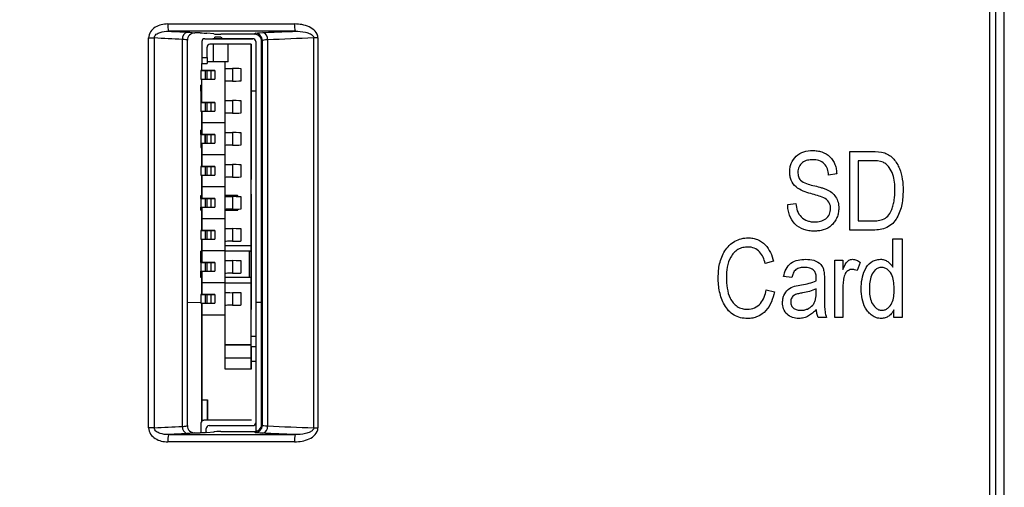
# Model space of a CAD drawing. Header units: millimetres. Extents: x 0 to 840, y 0 to 594.
# Tile 32 of 77: x 312 to 346, y 299 to 315. Entities that reach past the tile are written whole.
import ezdxf

# ---------------------------------------------------------------- set-up
doc = ezdxf.new("R2010")
doc.units = ezdxf.units.MM
doc.header["$LTSCALE"] = 2
doc.linetypes.add('SLD-Solid', pattern=[0])
doc.styles.add('SLDTEXTSTYLE2', font='ARIALN.TTF', dxfattribs={"width": 0.87})
doc.dimstyles.new('SLDDIMSTYLE0', dxfattribs={"dimtxt": 5.4, "dimasz": 5.4, "dimexe": 0, "dimexo": 0.0625, "dimgap": 1.35, "dimtad": 0, "dimdec": 1, "dimrnd": 1e-09, "dimzin": 12, "dimdsep": 46, "dimtxsty": 'SLDTEXTSTYLE2', "dimsah": 1, "dimcen": 0.09, "dimadec": 0, "dimazin": 3, "dimtfac": 1, "dimtdec": 3, "dimtofl": 0, "dimtmove": 0, "dimatfit": 3, "dimfxl": 1, "dimfrac": 2, "dimtolj": 1, "dimtzin": 12, "dimarcsym": 0})

# ---------------------------------------------------------------- blocks, each defined once
blk = doc.blocks.new('_D_2')
at = {"color": 1, "linetype": 'SLD-Solid', "lineweight": 18}
for p, q in [((317.478, 386.238), (280.971, 386.238)), ((282.471, 386.238), (282.471, 340.677)), ((278.271, 336.621), (278.271, 338.142)), ((278.271, 338.142), (286.671, 338.142)), ((286.671, 338.142), (286.671, 336.621)), ((278.271, 321.396), (278.271, 319.874)), ((286.671, 319.874), (286.671, 321.396)), ((278.271, 319.874), (286.671, 319.874)), ((282.471, 256.554), (282.471, 302.114)), ((317.266, 256.554), (280.971, 256.554))]:
    blk.add_line(p, q, dxfattribs=at)
for points in [[(282.471, 386.238), (281.121, 380.838), (283.821, 380.838)], [(282.471, 256.554), (283.821, 261.954), (281.121, 261.954)]]:
    blk.add_solid(points, dxfattribs=at)
at = {"color": 1, "linetype": 'SLD-Solid', "lineweight": 18, "char_height": 5.4, "attachment_point": 1, "rotation": 90, "style": 'SLDTEXTSTYLE2'}
for s, insert in [('5,106', (279.71, 321.396)), ('129,7', (279.71, 303.128))]:
    blk.add_mtext(s, dxfattribs=dict(at, insert=insert))

msp = doc.modelspace()

# ---------------------------------------------------------------- linework, layer by layer
at = {"color": 7, "linetype": 'SLD-Solid', "lineweight": 25}
for p, q in [((345.385, 269.019), (345.385, 381.367)), ((345.58, 381.367), (345.58, 269.019)), ((345.879, 269.019), (345.879, 381.367)), ((318.273, 314.787), (318.085, 314.788)), ((318.736, 314.752), (318.498, 314.778)), ((320.129, 314.743), (318.985, 314.743)), ((316.502, 301.222), (316.502, 314.614)), ((316.502, 314.614), (316.693, 314.614)), ((316.693, 314.614), (316.693, 301.222)), ((317.66, 301.271), (317.66, 314.565)), ((317.833, 301.296), (317.833, 314.54)), ((318.327, 314.488), (318.327, 313.938)), ((318.427, 314.588), (320.077, 314.588)), ((318.427, 314.588), (318.777, 314.588)), ((318.427, 314.588), (318.427, 314.588)), ((320.027, 314.398), (318.607, 314.398)), ((318.707, 314.588), (318.777, 314.588)), ((318.807, 314.588), (318.707, 314.588)), ((318.707, 314.588), (318.777, 314.588)), ((318.777, 314.588), (318.707, 314.588)), ((318.727, 313.798), (318.727, 314.398)), ((318.777, 314.588), (318.777, 314.638)), ((318.977, 314.638), (318.777, 314.638)), ((319.207, 314.588), (318.807, 314.588)), ((318.977, 314.638), (319.029, 314.588)), ((319.029, 314.588), (319.237, 314.588)), ((320.077, 314.588), (319.029, 314.588)), ((319.029, 314.588), (319.207, 314.588)), ((319.307, 314.588), (319.207, 314.588)), ((319.207, 314.588), (319.307, 314.588)), ((319.307, 314.588), (319.207, 314.588)), ((319.207, 314.588), (319.307, 314.588)), ((319.227, 313.798), (319.227, 314.398)), ((319.237, 314.588), (319.327, 314.588)), ((320.027, 307.488), (320.027, 314.398)), ((320.027, 314.398), (320.027, 312.798)), ((320.177, 314.488), (320.177, 312.798)), ((320.41, 314.525), (320.379, 314.494)), ((320.379, 301.342), (320.379, 314.494)), ((320.41, 301.311), (320.41, 314.525)), ((320.588, 314.552), (320.588, 301.284)), ((322.316, 314.616), (322.169, 314.616)), ((322.169, 301.22), (322.169, 314.616)), ((322.316, 314.616), (322.316, 301.22)), ((318.507, 313.938), (318.507, 314.298)), ((318.327, 313.938), (318.507, 313.938)), ((318.327, 313.938), (318.327, 313.738)), ((318.327, 313.938), (318.327, 313.738)), ((318.327, 313.498), (318.327, 313.738)), ((318.327, 313.738), (318.507, 313.738)), ((318.507, 313.938), (318.507, 313.738)), ((318.727, 313.798), (318.507, 313.798)), ((319.227, 313.798), (318.727, 313.798)), ((319.127, 311.698), (319.127, 313.798)), ((318.297, 313.498), (318.297, 313.198)), ((318.447, 313.498), (318.297, 313.498)), ((318.297, 313.498), (318.437, 313.498)), ((318.437, 313.498), (318.571, 313.498)), ((318.447, 313.498), (318.447, 313.198)), ((318.503, 313.498), (318.447, 313.498)), ((318.637, 313.498), (318.503, 313.498)), ((318.503, 313.498), (318.503, 313.198)), ((318.571, 313.498), (318.627, 313.498)), ((318.627, 313.498), (318.777, 313.498)), ((318.777, 313.498), (318.637, 313.498)), ((318.637, 313.498), (318.637, 313.198)), ((318.777, 313.498), (318.777, 313.198)), ((319.131, 313.571), (319.127, 313.571)), ((319.131, 313.126), (319.131, 313.571)), ((319.377, 313.564), (319.377, 313.133)), ((319.677, 313.142), (319.677, 313.555)), ((320.027, 313.688), (320.027, 313.489)), ((320.027, 313.489), (320.027, 313.688)), ((320.027, 313.498), (320.027, 313.648)), ((320.027, 313.648), (320.027, 313.498)), ((320.027, 313.198), (320.027, 313.498)), ((320.027, 313.489), (320.027, 309.988)), ((318.297, 313.198), (318.447, 313.198)), ((318.327, 312.398), (318.327, 313.198)), ((318.327, 312.948), (318.327, 313.198)), ((318.447, 313.198), (318.503, 313.198)), ((318.503, 313.198), (318.637, 313.198)), ((318.637, 313.198), (318.777, 313.198)), ((319.127, 313.126), (319.131, 313.126)), ((320.027, 313.048), (320.027, 313.198)), ((320.027, 313.198), (320.027, 313.048)), ((318.327, 312.988), (318.297, 312.988)), ((318.297, 312.988), (318.327, 312.988)), ((318.297, 312.988), (318.297, 312.398)), ((318.297, 312.788), (318.297, 312.988)), ((318.297, 312.788), (318.297, 312.398)), ((320.027, 304.373), (320.027, 312.798)), ((320.027, 312.798), (320.177, 312.798)), ((320.177, 312.798), (320.177, 304.373)), ((318.297, 312.398), (318.297, 312.098)), ((318.447, 312.398), (318.297, 312.398)), ((318.297, 312.398), (318.437, 312.398)), ((318.327, 312.398), (318.327, 312.648)), ((318.437, 312.398), (318.571, 312.398)), ((318.447, 312.398), (318.447, 312.098)), ((318.503, 312.398), (318.447, 312.398)), ((318.637, 312.398), (318.503, 312.398)), ((318.503, 312.398), (318.503, 312.098)), ((318.571, 312.398), (318.627, 312.398)), ((318.627, 312.398), (318.777, 312.398)), ((318.777, 312.398), (318.637, 312.398)), ((318.637, 312.398), (318.637, 312.098)), ((318.777, 312.398), (318.777, 312.098)), ((319.131, 312.471), (319.127, 312.471)), ((319.131, 312.026), (319.131, 312.471)), ((319.377, 312.464), (319.377, 312.033)), ((319.677, 312.042), (319.677, 312.455)), ((320.027, 312.398), (320.027, 312.548)), ((320.027, 312.548), (320.027, 312.398)), ((320.027, 312.098), (320.027, 312.398)), ((318.297, 312.098), (318.447, 312.098)), ((318.297, 312.098), (318.297, 312.088)), ((318.297, 312.098), (318.297, 312.088)), ((318.327, 312.088), (318.297, 312.088)), ((318.327, 311.789), (318.327, 312.098)), ((318.327, 312.098), (318.327, 311.698)), ((318.327, 311.848), (318.327, 312.098)), ((318.447, 312.098), (318.503, 312.098)), ((318.503, 312.098), (318.637, 312.098)), ((318.637, 312.098), (318.777, 312.098)), ((319.127, 312.026), (319.131, 312.026)), ((320.027, 311.948), (320.027, 312.098)), ((320.027, 312.098), (320.027, 311.948)), ((318.327, 311.298), (318.327, 311.789)), ((318.327, 311.698), (318.327, 311.298)), ((319.127, 311.698), (318.327, 311.698)), ((319.127, 310.598), (319.127, 311.698)), ((318.327, 311.448), (318.297, 311.448)), ((318.297, 311.448), (318.327, 311.448)), ((318.297, 311.448), (318.297, 311.298)), ((318.297, 311.298), (318.297, 311.448)), ((318.327, 311.298), (318.327, 311.548)), ((318.327, 311.298), (318.327, 311.388)), ((319.131, 311.371), (319.127, 311.371)), ((319.131, 310.926), (319.131, 311.371)), ((319.377, 311.364), (319.377, 310.933)), ((319.677, 310.942), (319.677, 311.355)), ((320.027, 311.448), (320.027, 311.298)), ((320.027, 311.298), (320.027, 311.448)), ((318.297, 311.298), (318.297, 310.998)), ((318.447, 311.298), (318.297, 311.298)), ((318.297, 311.298), (318.437, 311.298)), ((318.297, 310.998), (318.447, 310.998)), ((318.297, 310.998), (318.297, 310.848)), ((318.297, 310.998), (318.297, 310.848)), ((318.327, 310.388), (318.327, 310.998)), ((318.327, 310.998), (318.327, 310.598)), ((318.327, 310.748), (318.327, 310.998)), ((318.327, 310.888), (318.327, 310.998)), ((318.437, 311.298), (318.571, 311.298)), ((318.447, 311.298), (318.447, 310.998)), ((318.503, 311.298), (318.447, 311.298)), ((318.447, 311.298), (318.447, 311.298)), ((318.447, 310.998), (318.447, 311.298)), ((318.447, 310.998), (318.503, 310.998)), ((318.637, 311.298), (318.503, 311.298)), ((318.503, 311.298), (318.503, 310.998)), ((318.503, 310.998), (318.637, 310.998)), ((318.571, 311.298), (318.627, 311.298)), ((318.627, 311.298), (318.777, 311.298)), ((318.777, 311.298), (318.637, 311.298)), ((318.637, 311.298), (318.637, 310.998)), ((318.637, 310.998), (318.777, 310.998)), ((318.777, 311.298), (318.777, 310.998)), ((320.027, 310.998), (320.027, 311.298)), ((320.027, 311.298), (320.027, 310.998)), ((320.027, 310.848), (320.027, 310.998)), ((320.027, 310.998), (320.027, 310.848)), ((318.297, 310.848), (318.327, 310.848)), ((319.127, 310.926), (319.131, 310.926)), ((340.581, 308.013), (340.581, 310.713)), ((340.581, 310.713), (341.342, 310.713)), ((318.327, 310.598), (318.327, 310.198)), ((319.127, 310.598), (318.327, 310.598)), ((318.327, 310.198), (318.327, 310.448)), ((318.327, 310.198), (318.327, 310.388)), ((319.127, 309.498), (319.127, 310.598)), ((320.027, 310.198), (320.027, 310.348)), ((320.027, 310.348), (320.027, 310.198)), ((341.335, 310.397), (340.862, 310.397)), ((340.862, 310.397), (340.862, 308.329)), ((318.297, 310.198), (318.297, 309.898)), ((318.447, 310.198), (318.297, 310.198)), ((318.297, 310.198), (318.437, 310.198)), ((318.437, 310.198), (318.571, 310.198)), ((318.447, 310.198), (318.447, 309.898)), ((318.503, 310.198), (318.447, 310.198)), ((318.637, 310.198), (318.503, 310.198)), ((318.503, 310.198), (318.503, 309.898)), ((318.571, 310.198), (318.627, 310.198)), ((318.627, 310.198), (318.777, 310.198)), ((318.777, 310.198), (318.637, 310.198)), ((318.637, 310.198), (318.637, 309.898)), ((318.777, 310.198), (318.777, 309.898)), ((319.131, 310.271), (319.127, 310.271)), ((319.131, 309.826), (319.131, 310.271)), ((319.377, 310.264), (319.377, 309.833)), ((319.677, 309.842), (319.677, 310.255)), ((320.027, 309.898), (320.027, 310.198)), ((320.027, 310.198), (320.027, 309.898)), ((320.027, 309.788), (320.027, 309.988)), ((320.027, 309.988), (320.027, 309.788)), ((318.297, 309.898), (318.447, 309.898)), ((318.327, 309.198), (318.327, 309.898)), ((318.327, 309.898), (318.327, 309.498)), ((318.327, 309.648), (318.327, 309.898)), ((318.447, 309.898), (318.503, 309.898)), ((318.503, 309.898), (318.637, 309.898)), ((318.637, 309.898), (318.777, 309.898)), ((319.127, 309.826), (319.131, 309.826)), ((320.027, 309.748), (320.027, 309.898)), ((320.027, 309.898), (320.027, 309.748)), ((340.125, 309.942), (339.845, 309.906)), ((318.327, 309.498), (318.327, 309.098)), ((319.127, 309.498), (318.327, 309.498)), ((318.327, 309.098), (318.327, 309.349)), ((319.127, 308.398), (319.127, 309.498)), ((318.297, 309.198), (318.327, 309.198)), ((318.297, 309.198), (318.327, 309.198)), ((318.297, 309.098), (318.297, 309.198)), ((318.447, 309.098), (318.297, 309.098)), ((318.297, 309.098), (318.437, 309.098)), ((318.297, 309.098), (318.297, 308.799)), ((318.327, 309.098), (318.327, 309.198)), ((318.437, 309.098), (318.571, 309.098)), ((318.503, 309.098), (318.447, 309.098)), ((318.447, 309.098), (318.447, 308.799)), ((318.637, 309.098), (318.503, 309.098)), ((318.503, 309.098), (318.503, 308.799)), ((318.571, 309.098), (318.627, 309.098)), ((318.627, 309.098), (318.777, 309.098)), ((318.777, 309.098), (318.637, 309.098)), ((318.637, 309.098), (318.637, 308.799)), ((318.777, 309.098), (318.777, 308.799)), ((319.127, 309.198), (319.305, 309.198)), ((319.164, 309.198), (319.127, 309.198)), ((319.131, 309.171), (319.127, 309.171)), ((319.131, 308.726), (319.131, 309.171)), ((319.365, 309.198), (319.164, 309.198)), ((319.457, 309.198), (319.287, 309.198)), ((319.287, 309.198), (319.381, 309.198)), ((319.305, 309.198), (319.507, 309.198)), ((319.365, 309.198), (319.387, 309.198)), ((319.377, 309.164), (319.377, 308.733)), ((319.551, 309.198), (319.457, 309.198)), ((319.507, 309.198), (319.567, 309.198)), ((319.567, 309.161), (319.567, 309.198)), ((319.677, 308.742), (319.677, 309.155)), ((320.027, 309.249), (320.027, 309.098)), ((320.027, 309.098), (320.027, 309.249)), ((320.027, 309.188), (320.027, 308.988)), ((320.027, 308.988), (320.027, 309.188)), ((320.027, 308.799), (320.027, 309.098)), ((320.027, 308.988), (320.027, 305.488)), ((318.297, 308.799), (318.447, 308.799)), ((318.297, 308.699), (318.297, 308.799)), ((318.297, 308.699), (318.327, 308.699)), ((318.327, 308.699), (318.327, 308.799)), ((318.327, 308.799), (318.327, 308.398)), ((318.327, 308.548), (318.327, 308.799)), ((318.327, 307.998), (318.327, 308.699)), ((318.447, 308.799), (318.503, 308.799)), ((318.503, 308.799), (318.637, 308.799)), ((318.637, 308.799), (318.777, 308.799)), ((319.127, 308.726), (319.131, 308.726)), ((319.127, 308.699), (319.305, 308.699)), ((319.305, 308.699), (319.507, 308.699)), ((319.381, 308.699), (319.387, 308.699)), ((319.507, 308.699), (319.567, 308.699)), ((319.567, 308.699), (319.567, 308.736)), ((320.027, 308.648), (320.027, 308.799)), ((320.027, 308.799), (320.027, 308.648)), ((338.442, 308.89), (338.723, 308.925)), ((318.327, 308.398), (318.327, 307.998)), ((319.127, 308.398), (318.327, 308.398)), ((319.127, 307.298), (319.127, 308.398)), ((340.862, 308.329), (341.343, 308.329)), ((318.297, 307.998), (318.297, 307.699)), ((318.447, 307.998), (318.297, 307.998)), ((318.297, 307.998), (318.437, 307.998)), ((318.327, 307.998), (318.327, 308.249)), ((318.437, 307.998), (318.571, 307.998)), ((318.447, 307.998), (318.447, 307.699)), ((318.503, 307.998), (318.447, 307.998)), ((318.637, 307.998), (318.503, 307.998)), ((318.503, 307.998), (318.503, 307.699)), ((318.571, 307.998), (318.627, 307.998)), ((318.627, 307.998), (318.777, 307.998)), ((318.777, 307.998), (318.637, 307.998)), ((318.637, 307.998), (318.637, 307.699)), ((318.777, 307.998), (318.777, 307.699)), ((319.131, 308.071), (319.127, 308.071)), ((319.131, 307.626), (319.131, 308.071)), ((319.377, 308.064), (319.377, 307.633)), ((319.677, 307.642), (319.677, 308.055)), ((320.027, 307.998), (320.027, 308.149)), ((320.027, 308.149), (320.027, 307.998)), ((320.027, 307.699), (320.027, 307.998)), ((341.377, 308.013), (340.581, 308.013)), ((318.297, 307.699), (318.447, 307.699)), ((318.327, 307.588), (318.327, 307.699)), ((318.327, 307.699), (318.327, 307.298)), ((318.327, 307.448), (318.327, 307.699)), ((318.447, 307.699), (318.503, 307.699)), ((318.503, 307.699), (318.637, 307.699)), ((318.637, 307.699), (318.777, 307.699)), ((319.127, 307.626), (319.131, 307.626)), ((320.027, 307.548), (320.027, 307.699)), ((320.027, 307.699), (320.027, 307.548)), ((342.054, 306.735), (342.054, 307.713)), ((342.054, 307.713), (342.369, 307.713)), ((342.369, 307.713), (342.369, 305.013)), ((318.327, 307.289), (318.297, 307.289)), ((318.297, 307.289), (318.327, 307.289)), ((318.297, 306.898), (318.297, 307.289)), ((318.297, 307.289), (318.297, 307.088)), ((318.327, 306.898), (318.327, 307.588)), ((318.327, 307.298), (318.327, 306.898)), ((319.127, 307.298), (318.327, 307.298)), ((319.127, 307.488), (320.027, 307.488)), ((319.127, 306.198), (319.127, 307.298)), ((319.967, 307.289), (319.127, 307.289)), ((319.967, 307.289), (320.027, 307.289)), ((320.027, 307.289), (319.967, 307.289)), ((319.967, 306.388), (319.967, 307.289)), ((320.027, 306.189), (320.027, 307.488)), ((318.297, 307.088), (318.297, 306.898)), ((318.327, 306.898), (318.327, 307.149)), ((319.131, 306.971), (319.127, 306.971)), ((319.131, 306.526), (319.131, 306.971)), ((319.377, 306.964), (319.377, 306.533)), ((319.677, 306.542), (319.677, 306.955)), ((320.027, 307.049), (320.027, 306.898)), ((320.027, 307.049), (320.027, 306.898)), ((337.951, 306.942), (337.671, 306.871)), ((340.055, 306.977), (340.336, 306.977)), ((340.055, 305.013), (340.055, 306.977)), ((340.336, 306.977), (340.336, 306.663)), ((318.297, 306.898), (318.297, 306.599)), ((318.447, 306.898), (318.297, 306.898)), ((318.297, 306.898), (318.437, 306.898)), ((318.437, 306.898), (318.571, 306.898)), ((318.447, 306.898), (318.447, 306.599)), ((318.503, 306.898), (318.447, 306.898)), ((318.637, 306.898), (318.503, 306.898)), ((318.503, 306.898), (318.503, 306.599)), ((318.571, 306.898), (318.627, 306.898)), ((318.627, 306.898), (318.777, 306.898)), ((318.777, 306.898), (318.637, 306.898)), ((318.637, 306.898), (318.637, 306.599)), ((318.777, 306.898), (318.777, 306.599)), ((320.027, 306.599), (320.027, 306.898)), ((320.027, 306.898), (320.027, 306.599)), ((340.932, 306.906), (340.826, 306.626)), ((318.297, 306.599), (318.447, 306.599)), ((318.297, 306.388), (318.297, 306.599)), ((318.297, 306.599), (318.297, 306.588)), ((318.297, 306.388), (318.297, 306.588)), ((318.327, 306.388), (318.297, 306.388)), ((318.327, 306.089), (318.327, 306.599)), ((318.327, 306.599), (318.327, 306.198)), ((318.327, 306.348), (318.327, 306.599)), ((318.447, 306.599), (318.503, 306.599)), ((318.503, 306.599), (318.637, 306.599)), ((318.637, 306.599), (318.777, 306.599)), ((319.127, 306.526), (319.131, 306.526)), ((319.967, 306.388), (319.127, 306.388)), ((320.027, 306.388), (319.967, 306.388)), ((320.027, 306.448), (320.027, 306.599)), ((320.027, 306.599), (320.027, 306.448)), ((320.027, 306.448), (320.027, 306.448)), ((338.582, 306.381), (338.302, 306.416)), ((339.424, 306.275), (339.424, 306.355)), ((339.704, 306.274), (339.704, 305.832)), ((318.327, 306.198), (318.327, 305.798)), ((319.127, 306.198), (318.327, 306.198)), ((318.327, 305.798), (318.327, 306.089)), ((318.327, 305.798), (318.327, 306.049)), ((319.127, 305.098), (319.127, 306.198)), ((320.027, 306.189), (319.127, 306.189)), ((320.027, 304.078), (320.027, 306.189)), ((320.027, 305.798), (320.027, 305.949)), ((320.027, 305.949), (320.027, 305.798)), ((320.027, 305.949), (320.027, 305.949)), ((337.706, 305.96), (337.986, 305.89)), ((339.424, 305.878), (339.424, 305.995)), ((340.336, 306.031), (340.336, 305.013)), ((318.447, 305.798), (318.297, 305.798)), ((318.297, 305.798), (318.437, 305.798)), ((318.297, 305.798), (318.297, 305.499)), ((318.437, 305.798), (318.571, 305.798)), ((318.503, 305.798), (318.447, 305.798)), ((318.447, 305.798), (318.447, 305.499)), ((318.637, 305.798), (318.503, 305.798)), ((318.503, 305.798), (318.503, 305.499)), ((318.571, 305.798), (318.627, 305.798)), ((318.627, 305.798), (318.777, 305.798)), ((318.777, 305.798), (318.637, 305.798)), ((318.637, 305.798), (318.637, 305.499)), ((318.777, 305.798), (318.777, 305.499)), ((319.131, 305.871), (319.127, 305.871)), ((319.131, 305.426), (319.131, 305.871)), ((319.377, 305.864), (319.377, 305.433)), ((319.677, 305.442), (319.677, 305.855)), ((320.027, 305.499), (320.027, 305.798)), ((320.027, 305.798), (320.027, 305.499)), ((317.833, 305.531), (318.297, 305.533)), ((318.297, 305.499), (318.447, 305.499)), ((318.327, 305.499), (318.327, 305.098)), ((318.327, 304.588), (318.327, 305.499)), ((318.327, 305.248), (318.327, 305.499)), ((318.447, 305.499), (318.503, 305.499)), ((318.503, 305.499), (318.637, 305.499)), ((318.637, 305.499), (318.777, 305.499)), ((319.127, 305.426), (319.131, 305.426)), ((320.027, 305.348), (320.027, 305.499)), ((320.027, 305.499), (320.027, 305.348)), ((320.027, 305.288), (320.027, 305.488)), ((320.027, 305.488), (320.027, 305.288)), ((320.027, 305.348), (320.027, 305.348)), ((320.177, 305.541), (320.379, 305.542)), ((342.089, 305.013), (342.089, 305.277)), ((318.327, 305.098), (318.327, 302.178)), ((318.327, 305.098), (319.127, 305.098)), ((319.127, 303.238), (319.127, 305.098)), ((339.774, 305.013), (339.494, 305.013)), ((340.336, 305.013), (340.055, 305.013)), ((342.369, 305.013), (342.089, 305.013)), ((318.327, 301.989), (318.327, 304.588)), ((320.027, 303.998), (320.027, 304.373)), ((320.027, 304.373), (320.177, 304.373)), ((320.177, 304.373), (320.177, 303.998)), ((318.327, 302.889), (318.327, 304.089)), ((320.027, 304.078), (319.127, 304.078)), ((319.127, 304.078), (320.027, 304.078)), ((320.027, 304.078), (320.027, 304.078)), ((320.027, 303.628), (320.027, 304.078)), ((320.027, 303.998), (320.027, 303.498)), ((320.177, 303.998), (320.027, 303.998)), ((320.177, 303.998), (320.177, 303.498)), ((319.127, 303.628), (320.027, 303.628)), ((320.027, 303.238), (320.027, 303.628)), ((320.027, 303.238), (319.127, 303.238)), ((320.027, 303.498), (320.027, 303.238)), ((320.177, 303.498), (320.027, 303.498)), ((320.177, 303.498), (320.177, 301.398)), ((318.327, 302.078), (318.327, 302.479)), ((318.327, 302.178), (318.327, 301.45)), ((318.327, 302.178), (318.527, 302.178)), ((318.327, 302.078), (318.327, 301.45)), ((318.327, 301.45), (318.327, 301.989)), ((318.527, 301.498), (318.527, 302.178)), ((318.527, 302.178), (318.527, 301.479)), ((316.693, 301.222), (316.502, 301.222)), ((318.297, 301.378), (318.297, 301.049)), ((320.027, 301.479), (318.397, 301.479)), ((318.527, 301.479), (318.397, 301.479)), ((318.477, 301.056), (318.477, 301.198)), ((318.527, 301.498), (320.027, 301.498)), ((318.527, 301.498), (318.527, 301.479)), ((320.027, 301.479), (318.527, 301.479)), ((318.577, 301.298), (320.077, 301.298)), ((320.027, 301.498), (320.027, 301.479)), ((320.177, 301.398), (320.177, 301.101)), ((320.379, 301.342), (320.41, 301.311)), ((322.169, 301.22), (322.316, 301.22)), ((318.085, 301.048), (318.273, 301.049)), ((318.498, 301.058), (318.736, 301.084)), ((318.985, 301.093), (320.129, 301.093))]:
    msp.add_line(p, q, dxfattribs=at)
at = {"color": 8, "linetype": 'SLD-Solid', "lineweight": 25}
for p, q in [((318.297, 309.098), (318.297, 309.198)), ((319.305, 309.198), (319.305, 309.165)), ((319.507, 309.198), (319.507, 309.163)), ((318.297, 308.699), (318.297, 308.799)), ((319.305, 308.732), (319.305, 308.699)), ((319.507, 308.734), (319.507, 308.699))]:
    msp.add_line(p, q, dxfattribs=at)
at = {"color": 7, "linetype": 'SLD-Solid', "lineweight": 25, "flags": 128}
for points in [[(320.129, 314.743), (320.156, 314.769), (320.161, 314.775)], [(320.103, 314.585), (320.096, 314.587), (320.077, 314.588)], [(320.161, 301.061), (320.135, 301.087), (320.129, 301.093)]]:
    msp.add_lwpolyline(points, dxfattribs=at)
at = {"color": 7, "linetype": 'SLD-Solid', "lineweight": 25}
for centre, radius, start, end in [((317.802, 315.039), 0.643, 174.8779, 197.3848), ((322.656, 315.038), 1.144, 177.0943, 189.6486), ((317.892, 314.593), 0.233, 107.2686, 186.7321), ((320.159, 314.524), 0.25, 0.1818, 89.5762), ((320.357, 314.581), 0.232, 352.9508, 72.2581), ((318.427, 314.488), 0.1, 90, 180), ((318.427, 314.488), 0.1, 90, 180), ((318.607, 314.298), 0.1, 90, 180), ((320.077, 314.488), 0.1, 0, 90), ((317.892, 301.243), 0.233, 173.2682, 252.7313), ((318.397, 301.378), 0.1, 90, 180), ((318.397, 301.378), 0.1, 90, 180), ((318.577, 301.198), 0.1, 90, 180), ((320.077, 301.398), 0.1, 270, 0), ((320.159, 301.312), 0.25, 270.4241, 359.818), ((320.357, 301.255), 0.232, 287.7419, 7.0494), ((317.802, 300.797), 0.643, 162.6155, 185.1218), ((322.656, 300.798), 1.144, 170.3515, 182.9056)]:
    msp.add_arc(centre, radius, start, end, dxfattribs=at)
for centre, major_axis, start_param, end_param in [((319.627, 313.572), (0.5, 0), 3.268599, 4.18879), ((319.077, 313.555), (0.6, 0), 0, 1.047198), ((319.627, 313.125), (0.5, 0), 2.094395, 3.014586), ((319.077, 313.142), (0.6, 0), 5.235988, 6.283185), ((319.627, 312.472), (0.5, 0), 3.268599, 4.18879), ((319.077, 312.455), (0.6, 0), 0, 1.047198), ((319.627, 312.025), (0.5, 0), 2.094395, 3.014586), ((319.077, 312.042), (0.6, 0), 5.235988, 6.283185), ((319.627, 311.372), (0.5, 0), 3.268599, 4.18879), ((319.077, 311.355), (0.6, 0), 0, 1.047198), ((319.627, 310.925), (0.5, 0), 2.094395, 3.014586), ((319.077, 310.942), (0.6, 0), 5.235988, 6.283185), ((319.627, 310.272), (0.5, 0), 3.268599, 4.18879), ((319.077, 310.255), (0.6, 0), 0, 1.047198), ((319.627, 309.825), (0.5, 0), 2.094395, 3.014586), ((319.077, 309.842), (0.6, 0), 5.235988, 6.283185), ((319.627, 309.172), (0.5, 0), 3.268599, 4.18879), ((319.077, 309.155), (0.6, 0), 0, 1.047198), ((319.627, 308.725), (0.5, 0), 2.094395, 3.014586), ((319.077, 308.742), (0.6, 0), 5.235988, 6.283185), ((319.627, 308.072), (0.5, 0), 3.268599, 4.18879), ((319.077, 308.055), (0.6, 0), 0, 1.047198), ((319.627, 307.625), (0.5, 0), 2.094395, 3.014586), ((319.077, 307.642), (0.6, 0), 5.235988, 6.283185), ((319.627, 306.972), (0.5, 0), 3.268599, 4.18879), ((319.077, 306.955), (0.6, 0), 0, 1.047198), ((319.627, 306.525), (0.5, 0), 2.094395, 3.014586), ((319.077, 306.542), (0.6, 0), 5.235988, 6.283185), ((319.627, 305.872), (0.5, 0), 3.268599, 4.18879), ((319.077, 305.855), (0.6, 0), 0, 1.047198), ((319.627, 305.425), (0.5, 0), 2.094395, 3.014586), ((319.077, 305.442), (0.6, 0), 5.235988, 6.283185)]:
    msp.add_ellipse(centre, major_axis=major_axis, ratio=0.017241, start_param=start_param, end_param=end_param, dxfattribs=at)
for points, knots in [([(317.161, 315.096), (317.01, 315.096), (316.859, 315.062), (316.667, 314.942), (316.61, 314.89), (316.526, 314.764), (316.502, 314.69), (316.502, 314.614)], [0, 0, 0, 0, 0.5, 0.5, 0.75, 0.75, 1, 1, 1, 1]), ([(322.316, 314.616), (322.316, 314.703), (322.276, 314.785), (322.161, 314.912), (322.088, 314.96), (321.932, 315.032), (321.85, 315.056), (321.684, 315.088), (321.6, 315.096), (321.514, 315.096)], [0, 0, 0, 0, 0.25, 0.25, 0.5, 0.5, 0.75, 0.75, 1, 1, 1, 1]), ([(316.693, 314.614), (316.692, 314.639), (316.7, 314.664), (316.726, 314.708), (316.744, 314.725), (316.803, 314.772), (316.849, 314.792), (316.99, 314.838), (317.089, 314.848), (317.188, 314.847)], [0, 0, 0, 0, 0.125, 0.125, 0.25, 0.25, 0.5, 0.5, 1, 1, 1, 1]), ([(317.188, 314.847), (317.315, 314.84), (317.443, 314.834), (317.57, 314.827), (317.654, 314.823), (317.738, 314.819), (317.822, 314.815)], [0, 0, 0, 0, 0.0005, 0.0005, 0.0005, 0.0008293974, 0.0008293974, 0.0008293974, 0.0008293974]), ([(318.085, 314.788), (318.019, 314.788), (317.954, 314.762), (317.86, 314.671), (317.833, 314.606), (317.833, 314.54)], [0, 0, 0, 0, 0.5, 0.5, 1, 1, 1, 1]), ([(318.736, 314.752), (318.759, 314.749), (318.795, 314.747), (318.883, 314.744), (318.934, 314.743), (318.985, 314.743)], [0, 0, 0, 0, 0.5, 0.5, 1, 1, 1, 1]), ([(320.379, 314.494), (320.379, 314.56), (320.352, 314.625), (320.26, 314.716), (320.195, 314.743), (320.129, 314.743)], [0, 0, 0, 0, 0.5, 0.5, 1, 1, 1, 1]), ([(320.428, 314.802), (320.556, 314.807), (320.683, 314.812), (320.811, 314.817), (321.05, 314.827), (321.29, 314.836), (321.529, 314.846)], [0, 0, 0, 0, 0.0005, 0.0005, 0.0005, 0.001437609, 0.001437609, 0.001437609, 0.001437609]), ([(321.529, 314.846), (321.649, 314.848), (321.768, 314.84), (321.944, 314.799), (322.002, 314.781), (322.083, 314.739), (322.109, 314.723), (322.152, 314.678), (322.17, 314.648), (322.169, 314.616)], [0, 0, 0, 0, 0.5, 0.5, 0.75, 0.75, 0.875, 0.875, 1, 1, 1, 1]), ([(338.512, 310.008), (338.513, 310.059), (338.516, 310.11), (338.533, 310.209), (338.547, 310.259), (338.604, 310.401), (338.663, 310.486), (338.812, 310.622), (338.901, 310.674), (339.093, 310.736), (339.195, 310.746), (339.296, 310.748)], [0, 0, 0, 0, 0.125, 0.125, 0.25, 0.25, 0.5, 0.5, 0.75, 0.75, 1, 1, 1, 1]), ([(339.296, 310.748), (339.35, 310.747), (339.403, 310.745), (339.509, 310.729), (339.561, 310.717), (339.714, 310.666), (339.81, 310.61), (339.968, 310.459), (340.028, 310.365), (340.085, 310.212), (340.099, 310.159), (340.119, 310.051), (340.122, 309.996), (340.125, 309.942)], [0, 0, 0, 0, 0.125, 0.125, 0.25, 0.25, 0.5, 0.5, 0.75, 0.75, 0.875, 0.875, 1, 1, 1, 1]), ([(341.772, 310.663), (341.831, 310.641), (341.888, 310.615), (341.992, 310.544), (342.04, 310.501), (342.167, 310.359), (342.231, 310.246), (342.327, 310.011), (342.359, 309.885), (342.397, 309.633), (342.402, 309.506), (342.404, 309.378)], [0, 0, 0, 0, 0.125, 0.125, 0.25, 0.25, 0.5, 0.5, 0.75, 0.75, 1, 1, 1, 1]), ([(339.305, 310.432), (339.242, 310.432), (339.18, 310.427), (339.059, 310.398), (339, 310.372), (338.899, 310.295), (338.858, 310.245), (338.804, 310.13), (338.795, 310.066), (338.793, 310.002)], [0, 0, 0, 0, 0.25, 0.25, 0.5, 0.5, 0.75, 0.75, 1, 1, 1, 1]), ([(339.845, 309.906), (339.838, 309.977), (339.827, 310.047), (339.78, 310.182), (339.745, 310.246), (339.645, 310.346), (339.581, 310.381), (339.447, 310.425), (339.376, 310.431), (339.305, 310.432)], [0, 0, 0, 0, 0.25, 0.25, 0.5, 0.5, 0.75, 0.75, 1, 1, 1, 1]), ([(342.124, 309.382), (342.123, 309.566), (342.11, 309.753), (342.024, 310.012), (341.982, 310.096), (341.899, 310.206), (341.868, 310.241), (341.798, 310.3), (341.759, 310.324), (341.717, 310.344)], [0, 0, 0, 0, 0.5, 0.5, 0.75, 0.75, 0.875, 0.875, 1, 1, 1, 1]), ([(339.24, 309.267), (339.149, 309.292), (339.059, 309.319), (338.883, 309.39), (338.799, 309.434), (338.657, 309.562), (338.602, 309.641), (338.546, 309.773), (338.534, 309.819), (338.516, 309.912), (338.513, 309.96), (338.512, 310.008)], [0, 0, 0, 0, 0.25, 0.25, 0.5, 0.5, 0.75, 0.75, 0.875, 0.875, 1, 1, 1, 1]), ([(338.793, 310.002), (338.794, 309.953), (338.798, 309.903), (338.818, 309.833), (338.827, 309.81), (338.851, 309.767), (338.866, 309.747), (338.881, 309.728)], [0, 0, 0, 0, 0.5, 0.5, 0.75, 0.75, 1, 1, 1, 1]), ([(338.881, 309.728), (338.937, 309.672), (339.01, 309.641), (339.158, 309.587), (339.234, 309.567), (339.31, 309.548)], [0, 0, 0, 0, 0.5, 0.5, 1, 1, 1, 1]), ([(339.31, 309.548), (339.389, 309.529), (339.468, 309.51), (339.546, 309.487), (339.586, 309.476), (339.625, 309.464), (339.664, 309.452), (339.703, 309.439), (339.741, 309.425), (339.779, 309.409)], [0, 0, 0, 0, 0.0002468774, 0.0002468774, 0.0002468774, 0.0003706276, 0.0003706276, 0.0003706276, 0.000494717, 0.000494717, 0.000494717, 0.000494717]), ([(339.779, 309.409), (339.84, 309.379), (339.899, 309.347), (340.005, 309.263), (340.052, 309.212), (340.126, 309.098), (340.153, 309.034), (340.188, 308.902), (340.193, 308.833), (340.195, 308.764)], [0, 0, 0, 0, 0.25, 0.25, 0.5, 0.5, 0.75, 0.75, 1, 1, 1, 1]), ([(342.404, 309.378), (342.402, 309.215), (342.392, 309.054), (342.329, 308.739), (342.274, 308.582), (342.152, 308.37), (342.104, 308.303), (341.99, 308.187), (341.923, 308.14), (341.777, 308.07), (341.698, 308.047), (341.539, 308.018), (341.458, 308.014), (341.377, 308.013)], [0, 0, 0, 0, 0.25, 0.25, 0.5, 0.5, 0.625, 0.625, 0.75, 0.75, 0.875, 0.875, 1, 1, 1, 1]), ([(342.016, 308.722), (342.036, 308.774), (342.054, 308.827), (342.081, 308.936), (342.092, 308.991), (342.117, 309.158), (342.123, 309.269), (342.124, 309.382)], [0, 0, 0, 0, 0.25, 0.25, 0.5, 0.5, 1, 1, 1, 1]), ([(339.915, 308.756), (339.914, 308.795), (339.911, 308.833), (339.891, 308.908), (339.876, 308.945), (339.813, 309.042), (339.749, 309.092), (339.609, 309.157), (339.536, 309.18), (339.389, 309.225), (339.315, 309.246), (339.24, 309.267)], [0, 0, 0, 0, 0.125, 0.125, 0.25, 0.25, 0.5, 0.5, 0.75, 0.75, 1, 1, 1, 1]), ([(339.345, 307.978), (339.285, 307.979), (339.225, 307.982), (339.109, 308), (339.051, 308.013), (338.881, 308.073), (338.777, 308.139), (338.608, 308.312), (338.543, 308.417), (338.483, 308.589), (338.468, 308.648), (338.448, 308.768), (338.445, 308.829), (338.442, 308.89)], [0, 0, 0, 0, 0.125, 0.125, 0.25, 0.25, 0.5, 0.5, 0.75, 0.75, 0.875, 0.875, 1, 1, 1, 1]), ([(338.723, 308.925), (338.732, 308.841), (338.744, 308.758), (338.801, 308.598), (338.847, 308.525), (338.969, 308.409), (339.043, 308.365), (339.161, 308.321), (339.202, 308.31), (339.285, 308.297), (339.327, 308.295), (339.369, 308.293)], [0, 0, 0, 0, 0.25, 0.25, 0.5, 0.5, 0.75, 0.75, 0.875, 0.875, 1, 1, 1, 1]), ([(340.195, 308.764), (340.193, 308.709), (340.191, 308.655), (340.17, 308.548), (340.154, 308.495), (340.111, 308.394), (340.085, 308.347), (340.023, 308.258), (339.987, 308.216), (339.866, 308.107), (339.769, 308.054), (339.614, 308.006), (339.561, 307.995), (339.453, 307.981), (339.399, 307.979), (339.345, 307.978)], [0, 0, 0, 0, 0.125, 0.125, 0.25, 0.25, 0.375, 0.375, 0.5, 0.5, 0.75, 0.75, 0.875, 0.875, 1, 1, 1, 1]), ([(339.369, 308.293), (339.436, 308.295), (339.503, 308.299), (339.632, 308.333), (339.694, 308.361), (339.802, 308.444), (339.846, 308.497), (339.888, 308.589), (339.898, 308.621), (339.912, 308.688), (339.914, 308.722), (339.915, 308.756)], [0, 0, 0, 0, 0.25, 0.25, 0.5, 0.5, 0.75, 0.75, 0.875, 0.875, 1, 1, 1, 1]), ([(341.343, 308.329), (341.413, 308.33), (341.482, 308.332), (341.619, 308.354), (341.687, 308.371), (341.813, 308.434), (341.868, 308.481), (341.957, 308.591), (341.989, 308.656), (342.016, 308.722)], [0, 0, 0, 0, 0.25, 0.25, 0.5, 0.5, 0.75, 0.75, 1, 1, 1, 1]), ([(336.058, 306.381), (336.059, 306.542), (336.071, 306.701), (336.14, 307.011), (336.2, 307.164), (336.329, 307.367), (336.38, 307.432), (336.495, 307.543), (336.558, 307.59), (336.699, 307.67), (336.773, 307.699), (336.928, 307.739), (337.009, 307.747), (337.09, 307.748)], [0, 0, 0, 0, 0.25, 0.25, 0.5, 0.5, 0.625, 0.625, 0.75, 0.75, 0.875, 0.875, 1, 1, 1, 1]), ([(337.09, 307.748), (337.144, 307.747), (337.197, 307.744), (337.302, 307.724), (337.353, 307.709), (337.503, 307.649), (337.592, 307.587), (337.743, 307.434), (337.802, 307.342), (337.895, 307.149), (337.926, 307.047), (337.951, 306.942)], [0, 0, 0, 0, 0.125, 0.125, 0.25, 0.25, 0.5, 0.5, 0.75, 0.75, 1, 1, 1, 1]), ([(337.078, 307.432), (337.018, 307.43), (336.958, 307.426), (336.843, 307.398), (336.785, 307.376), (336.681, 307.315), (336.634, 307.277), (336.551, 307.188), (336.517, 307.138), (336.428, 306.979), (336.391, 306.863), (336.346, 306.625), (336.34, 306.503), (336.338, 306.381)], [0, 0, 0, 0, 0.125, 0.125, 0.25, 0.25, 0.375, 0.375, 0.5, 0.5, 0.75, 0.75, 1, 1, 1, 1]), ([(337.671, 306.871), (337.651, 306.943), (337.628, 307.013), (337.566, 307.146), (337.527, 307.21), (337.426, 307.319), (337.364, 307.363), (337.228, 307.42), (337.153, 307.431), (337.078, 307.432)], [0, 0, 0, 0, 0.25, 0.25, 0.5, 0.5, 0.75, 0.75, 1, 1, 1, 1]), ([(338.302, 306.416), (338.321, 306.504), (338.344, 306.59), (338.426, 306.752), (338.482, 306.824), (338.626, 306.931), (338.711, 306.964), (338.884, 307.005), (338.973, 307.01), (339.063, 307.012)], [0, 0, 0, 0, 0.25, 0.25, 0.5, 0.5, 0.75, 0.75, 1, 1, 1, 1]), ([(339.063, 307.012), (339.158, 307.01), (339.252, 307.003), (339.436, 306.948), (339.521, 306.898), (339.616, 306.791), (339.642, 306.749), (339.674, 306.659), (339.682, 306.61), (339.702, 306.467), (339.704, 306.37), (339.704, 306.274)], [0, 0, 0, 0, 0.25, 0.25, 0.5, 0.5, 0.625, 0.625, 0.75, 0.75, 1, 1, 1, 1]), ([(340.336, 306.663), (340.369, 306.742), (340.405, 306.821), (340.479, 306.926), (340.509, 306.956), (340.564, 306.989), (340.583, 306.998), (340.625, 307.009), (340.646, 307.01), (340.667, 307.012)], [0, 0, 0, 0, 0.5, 0.5, 0.75, 0.75, 0.875, 0.875, 1, 1, 1, 1]), ([(340.667, 307.012), (340.691, 307.01), (340.715, 307.009), (340.763, 306.999), (340.786, 306.991), (340.852, 306.963), (340.893, 306.935), (340.932, 306.906)], [0, 0, 0, 0, 0.25, 0.25, 0.5, 0.5, 1, 1, 1, 1]), ([(340.967, 305.995), (340.968, 306.108), (340.974, 306.22), (341.013, 306.439), (341.046, 306.549), (341.147, 306.751), (341.216, 306.845), (341.355, 306.942), (341.406, 306.969), (341.513, 307.003), (341.57, 307.009), (341.626, 307.012)], [0, 0, 0, 0, 0.25, 0.25, 0.5, 0.5, 0.75, 0.75, 0.875, 0.875, 1, 1, 1, 1]), ([(341.626, 307.012), (341.671, 307.01), (341.715, 307.005), (341.799, 306.979), (341.839, 306.958), (341.913, 306.909), (341.946, 306.878), (342.006, 306.812), (342.031, 306.774), (342.054, 306.735)], [0, 0, 0, 0, 0.25, 0.25, 0.5, 0.5, 0.75, 0.75, 1, 1, 1, 1]), ([(339.023, 306.731), (338.971, 306.73), (338.919, 306.728), (338.816, 306.705), (338.766, 306.687), (338.682, 306.624), (338.653, 306.578), (338.609, 306.483), (338.594, 306.432), (338.582, 306.381)], [0, 0, 0, 0, 0.25, 0.25, 0.5, 0.5, 0.75, 0.75, 1, 1, 1, 1]), ([(339.349, 306.62), (339.327, 306.641), (339.305, 306.66), (339.254, 306.689), (339.226, 306.7), (339.142, 306.726), (339.082, 306.73), (339.023, 306.731)], [0, 0, 0, 0, 0.25, 0.25, 0.5, 0.5, 1, 1, 1, 1]), ([(339.424, 306.355), (339.423, 306.402), (339.421, 306.45), (339.4, 306.542), (339.38, 306.586), (339.349, 306.62)], [0, 0, 0, 0, 0.5, 0.5, 1, 1, 1, 1]), ([(340.636, 306.661), (340.606, 306.659), (340.576, 306.655), (340.52, 306.63), (340.495, 306.612), (340.429, 306.549), (340.403, 306.491), (340.385, 306.432)], [0, 0, 0, 0, 0.25, 0.25, 0.5, 0.5, 1, 1, 1, 1]), ([(340.826, 306.626), (340.796, 306.636), (340.765, 306.645), (340.734, 306.652), (340.718, 306.655), (340.702, 306.657), (340.686, 306.659), (340.669, 306.66), (340.653, 306.661), (340.636, 306.661)], [0, 0, 0, 0, 0.0000971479, 0.0000971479, 0.0000971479, 0.0001466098, 0.0001466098, 0.0001466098, 0.0001964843, 0.0001964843, 0.0001964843, 0.0001964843]), ([(341.659, 306.731), (341.62, 306.73), (341.582, 306.724), (341.51, 306.694), (341.477, 306.672), (341.39, 306.593), (341.346, 306.526), (341.288, 306.382), (341.271, 306.305), (341.251, 306.15), (341.248, 306.072), (341.247, 305.993)], [0, 0, 0, 0, 0.125, 0.125, 0.25, 0.25, 0.5, 0.5, 0.75, 0.75, 1, 1, 1, 1]), ([(342.099, 305.957), (342.097, 306.123), (342.089, 306.293), (341.996, 306.522), (341.948, 306.595), (341.853, 306.675), (341.818, 306.696), (341.74, 306.725), (341.7, 306.73), (341.659, 306.731)], [0, 0, 0, 0, 0.5, 0.5, 0.75, 0.75, 0.875, 0.875, 1, 1, 1, 1]), ([(337.065, 304.978), (336.984, 304.979), (336.903, 304.986), (336.747, 305.023), (336.67, 305.053), (336.53, 305.134), (336.466, 305.186), (336.358, 305.306), (336.311, 305.374), (336.193, 305.586), (336.139, 305.74), (336.07, 306.057), (336.059, 306.218), (336.058, 306.381)], [0, 0, 0, 0, 0.125, 0.125, 0.25, 0.25, 0.375, 0.375, 0.5, 0.5, 0.75, 0.75, 1, 1, 1, 1]), ([(336.338, 306.381), (336.34, 306.259), (336.345, 306.138), (336.384, 305.899), (336.415, 305.779), (336.527, 305.561), (336.606, 305.463), (336.759, 305.36), (336.815, 305.334), (336.932, 305.301), (336.994, 305.295), (337.056, 305.293)], [0, 0, 0, 0, 0.25, 0.25, 0.5, 0.5, 0.75, 0.75, 0.875, 0.875, 1, 1, 1, 1]), ([(338.92, 306.135), (339.006, 306.15), (339.092, 306.167), (339.262, 306.21), (339.345, 306.237), (339.424, 306.275)], [0, 0, 0, 0, 0.5, 0.5, 1, 1, 1, 1]), ([(340.385, 306.432), (340.369, 306.366), (340.356, 306.3), (340.34, 306.166), (340.337, 306.098), (340.336, 306.031)], [0, 0, 0, 0, 0.5, 0.5, 1, 1, 1, 1]), ([(337.056, 305.293), (337.141, 305.296), (337.226, 305.309), (337.381, 305.38), (337.451, 305.432), (337.563, 305.559), (337.606, 305.635), (337.669, 305.792), (337.69, 305.876), (337.706, 305.96)], [0, 0, 0, 0, 0.25, 0.25, 0.5, 0.5, 0.75, 0.75, 1, 1, 1, 1]), ([(338.267, 305.529), (338.268, 305.571), (338.27, 305.613), (338.285, 305.694), (338.297, 305.734), (338.346, 305.85), (338.396, 305.919), (338.522, 306.026), (338.598, 306.062), (338.757, 306.109), (338.838, 306.123), (338.92, 306.135)], [0, 0, 0, 0, 0.125, 0.125, 0.25, 0.25, 0.5, 0.5, 0.75, 0.75, 1, 1, 1, 1]), ([(341.655, 304.978), (341.598, 304.98), (341.543, 304.986), (341.435, 305.021), (341.384, 305.047), (341.292, 305.112), (341.25, 305.152), (341.175, 305.237), (341.141, 305.283), (341.055, 305.432), (341.019, 305.542), (340.975, 305.766), (340.969, 305.88), (340.967, 305.995)], [0, 0, 0, 0, 0.125, 0.125, 0.25, 0.25, 0.375, 0.375, 0.5, 0.5, 0.75, 0.75, 1, 1, 1, 1]), ([(341.247, 305.993), (341.249, 305.836), (341.26, 305.679), (341.356, 305.459), (341.404, 305.395), (341.493, 305.317), (341.526, 305.295), (341.6, 305.266), (341.639, 305.26), (341.678, 305.258)], [0, 0, 0, 0, 0.5, 0.5, 0.75, 0.75, 0.875, 0.875, 1, 1, 1, 1]), ([(341.678, 305.258), (341.716, 305.26), (341.753, 305.265), (341.824, 305.292), (341.856, 305.311), (341.943, 305.383), (341.989, 305.445), (342.054, 305.582), (342.072, 305.656), (342.095, 305.805), (342.098, 305.881), (342.099, 305.957)], [0, 0, 0, 0, 0.125, 0.125, 0.25, 0.25, 0.5, 0.5, 0.75, 0.75, 1, 1, 1, 1]), ([(337.986, 305.89), (337.96, 305.774), (337.929, 305.66), (337.836, 305.444), (337.775, 305.339), (337.617, 305.164), (337.519, 305.092), (337.356, 305.022), (337.298, 305.005), (337.183, 304.983), (337.124, 304.979), (337.065, 304.978)], [0, 0, 0, 0, 0.25, 0.25, 0.5, 0.5, 0.75, 0.75, 0.875, 0.875, 1, 1, 1, 1]), ([(338.953, 305.855), (338.907, 305.847), (338.86, 305.839), (338.768, 305.818), (338.722, 305.806), (338.639, 305.758), (338.604, 305.724), (338.569, 305.662), (338.561, 305.639), (338.55, 305.593), (338.548, 305.568), (338.547, 305.544)], [0, 0, 0, 0, 0.25, 0.25, 0.5, 0.5, 0.75, 0.75, 0.875, 0.875, 1, 1, 1, 1]), ([(338.893, 305.258), (338.932, 305.26), (338.97, 305.262), (339.045, 305.276), (339.082, 305.288), (339.189, 305.334), (339.254, 305.379), (339.328, 305.468), (339.35, 305.501), (339.384, 305.571), (339.394, 305.608), (339.419, 305.722), (339.423, 305.8), (339.424, 305.878)], [0, 0, 0, 0, 0.125, 0.125, 0.25, 0.25, 0.5, 0.5, 0.625, 0.625, 0.75, 0.75, 1, 1, 1, 1]), ([(339.704, 305.832), (339.704, 305.694), (339.704, 305.556), (339.711, 305.349), (339.713, 305.28), (339.733, 305.145), (339.753, 305.079), (339.774, 305.013)], [0, 0, 0, 0, 0.5, 0.5, 0.75, 0.75, 1, 1, 1, 1]), ([(338.824, 304.978), (338.751, 304.979), (338.679, 304.987), (338.54, 305.034), (338.475, 305.072), (338.368, 305.176), (338.327, 305.24), (338.277, 305.379), (338.268, 305.454), (338.267, 305.529)], [0, 0, 0, 0, 0.25, 0.25, 0.5, 0.5, 0.75, 0.75, 1, 1, 1, 1]), ([(338.547, 305.544), (338.549, 305.502), (338.555, 305.46), (338.591, 305.383), (338.62, 305.351), (338.687, 305.3), (338.727, 305.283), (338.809, 305.262), (338.851, 305.26), (338.893, 305.258)], [0, 0, 0, 0, 0.25, 0.25, 0.5, 0.5, 0.75, 0.75, 1, 1, 1, 1]), ([(339.424, 305.284), (339.384, 305.242), (339.343, 305.2), (339.253, 305.126), (339.206, 305.094), (339.106, 305.038), (339.052, 305.016), (338.94, 304.985), (338.882, 304.98), (338.824, 304.978)], [0, 0, 0, 0, 0.25, 0.25, 0.5, 0.5, 0.75, 0.75, 1, 1, 1, 1]), ([(339.494, 305.013), (339.475, 305.056), (339.459, 305.1), (339.436, 305.191), (339.429, 305.237), (339.424, 305.284)], [0, 0, 0, 0, 0.5, 0.5, 1, 1, 1, 1]), ([(342.089, 305.277), (342.067, 305.235), (342.043, 305.195), (341.985, 305.123), (341.951, 305.089), (341.876, 305.036), (341.834, 305.014), (341.747, 304.985), (341.701, 304.98), (341.655, 304.978)], [0, 0, 0, 0, 0.25, 0.25, 0.5, 0.5, 0.75, 0.75, 1, 1, 1, 1]), ([(316.502, 301.222), (316.502, 301.146), (316.526, 301.072), (316.61, 300.945), (316.667, 300.894), (316.859, 300.774), (317.01, 300.74), (317.161, 300.74)], [0, 0, 0, 0, 0.25, 0.25, 0.5, 0.5, 1, 1, 1, 1]), ([(317.188, 300.989), (317.089, 300.988), (316.99, 300.998), (316.849, 301.044), (316.803, 301.064), (316.724, 301.126), (316.691, 301.171), (316.693, 301.222)], [0, 0, 0, 0, 0.5, 0.5, 0.75, 0.75, 1, 1, 1, 1]), ([(317.833, 301.296), (317.833, 301.23), (317.86, 301.165), (317.954, 301.074), (318.019, 301.048), (318.085, 301.048)], [0, 0, 0, 0, 0.5, 0.5, 1, 1, 1, 1]), ([(320.129, 301.093), (320.195, 301.093), (320.259, 301.12), (320.352, 301.211), (320.379, 301.276), (320.379, 301.342)], [0, 0, 0, 0, 0.5, 0.5, 1, 1, 1, 1]), ([(321.514, 300.74), (321.6, 300.74), (321.684, 300.748), (321.852, 300.78), (321.934, 300.805), (322.088, 300.877), (322.161, 300.924), (322.277, 301.052), (322.316, 301.133), (322.316, 301.22)], [0, 0, 0, 0, 0.25, 0.25, 0.5, 0.5, 0.75, 0.75, 1, 1, 1, 1]), ([(322.169, 301.22), (322.17, 301.188), (322.152, 301.158), (322.109, 301.114), (322.083, 301.097), (322.002, 301.055), (321.944, 301.037), (321.769, 300.997), (321.649, 300.988), (321.529, 300.99)], [0, 0, 0, 0, 0.125, 0.125, 0.25, 0.25, 0.5, 0.5, 1, 1, 1, 1]), ([(317.822, 301.021), (317.695, 301.015), (317.567, 301.008), (317.44, 301.002), (317.356, 300.998), (317.272, 300.994), (317.188, 300.989)], [0, 0, 0, 0, 0.0005, 0.0005, 0.0005, 0.0008293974, 0.0008293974, 0.0008293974, 0.0008293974]), ([(318.985, 301.093), (318.934, 301.093), (318.883, 301.092), (318.795, 301.089), (318.759, 301.087), (318.736, 301.084)], [0, 0, 0, 0, 0.5, 0.5, 1, 1, 1, 1]), ([(321.529, 300.99), (321.401, 300.995), (321.274, 301), (321.146, 301.005), (320.907, 301.015), (320.667, 301.025), (320.428, 301.034)], [0, 0, 0, 0, 0.0005, 0.0005, 0.0005, 0.001437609, 0.001437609, 0.001437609, 0.001437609])]:
    msp.add_open_spline(points, degree=3, knots=knots, dxfattribs=at)
for points in [[(317.161, 315.096), (318.608, 315.096), (320.06, 315.096), (321.514, 315.096)], [(321.529, 314.846), (320.079, 314.846), (318.631, 314.846), (317.188, 314.847)], [(317.822, 314.815), (317.968, 314.808), (318.062, 314.798), (318.085, 314.788)], [(318.273, 314.787), (318.367, 314.786), (318.456, 314.783), (318.498, 314.778)], [(320.161, 314.775), (320.172, 314.786), (320.27, 314.795), (320.428, 314.802)], [(317.66, 314.565), (317.338, 314.581), (317.015, 314.597), (316.693, 314.614)], [(317.833, 314.54), (317.814, 314.549), (317.753, 314.558), (317.66, 314.565)], [(320.588, 314.552), (320.482, 314.546), (320.417, 314.536), (320.41, 314.525)], [(322.169, 314.616), (321.642, 314.594), (321.115, 314.573), (320.588, 314.552)], [(341.342, 310.713), (341.487, 310.713), (341.633, 310.705), (341.772, 310.663)], [(341.717, 310.344), (341.597, 310.393), (341.465, 310.396), (341.335, 310.397)], [(339.424, 305.995), (339.276, 305.922), (339.115, 305.885), (338.953, 305.855)], [(316.693, 301.222), (317.015, 301.239), (317.338, 301.255), (317.66, 301.271)], [(317.66, 301.271), (317.753, 301.278), (317.814, 301.287), (317.833, 301.296)], [(320.41, 301.311), (320.417, 301.3), (320.482, 301.29), (320.588, 301.284)], [(320.588, 301.284), (321.115, 301.263), (321.642, 301.242), (322.169, 301.22)], [(317.188, 300.989), (318.631, 300.99), (320.079, 300.99), (321.529, 300.99)], [(318.085, 301.048), (318.062, 301.038), (317.968, 301.028), (317.822, 301.021)], [(318.498, 301.058), (318.456, 301.053), (318.367, 301.049), (318.273, 301.049)], [(320.428, 301.034), (320.27, 301.041), (320.172, 301.05), (320.161, 301.061)], [(321.514, 300.74), (320.06, 300.74), (318.608, 300.74), (317.161, 300.74)]]:
    msp.add_open_spline(points, degree=3, dxfattribs=at)

# ---------------------------------------------------------------- dimensions: what is measured, and where the dimension line sits
at = {"color": 1, "linetype": 'SLD-Solid', "lineweight": 18}
dim = msp.add_linear_dim(base=(282.471, 256.554), p1=(319.478, 386.238), p2=(319.266, 256.554), angle=90, dimstyle='SLDDIMSTYLE0', dxfattribs=at)
dim.commit()
dim.dimension.update_dxf_attribs({"geometry": '_D_2', "text_midpoint": (282.471, 321.396), "dimtype": 160})

doc.saveas('drawing.dxf')
